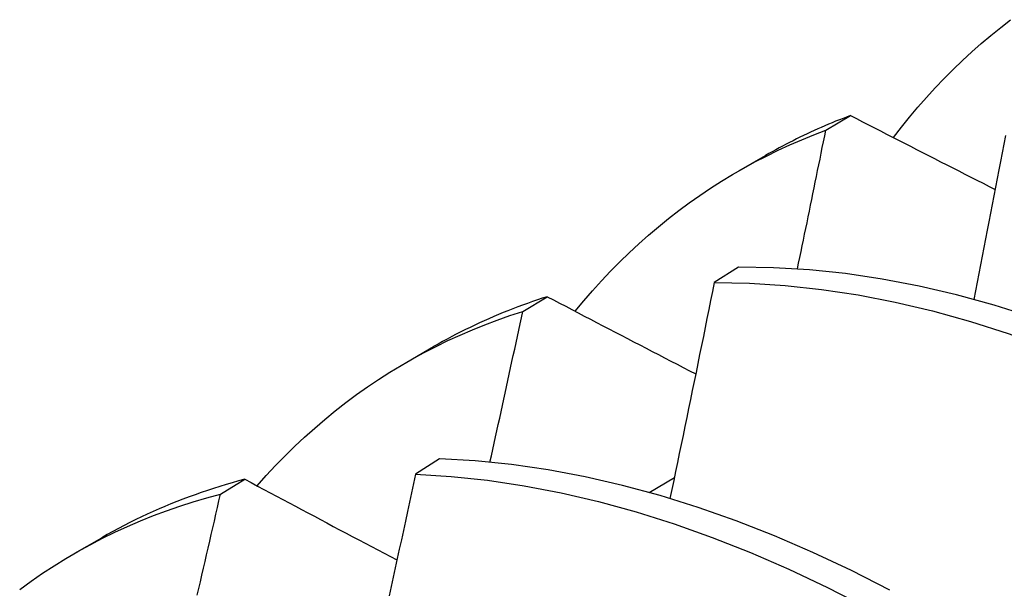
# Model space of a CAD drawing. Header units: inches. Extents: x 8.8 to 89.5, y 6.4 to 55.5.
# Tile 48 of 54: x 81.72 to 81.8232, y 30.1737 to 30.2334. Entities that reach past the tile are written whole.
import ezdxf

# ---------------------------------------------------------------- set-up
doc = ezdxf.new("R2010")
doc.units = ezdxf.units.IN
doc.header["$MEASUREMENT"] = 0
doc.layers.add('Visible Edges(ANSI)', color=7, linetype='Continuous', lineweight=25)

msp = doc.modelspace()

# ---------------------------------------------------------------- linework, layer by layer
at = {"layer": 'Visible Edges(ANSI)'}
for p, q in [((81.80447, 30.22183), (81.80704, 30.22336)), ((81.79534, 30.21755), (81.79815, 30.21917)), ((81.7953, 30.20746), (81.79277, 30.20584)), ((81.77271, 30.20283), (81.77527, 30.20437)), ((81.76054, 30.19751), (81.76335, 30.19913)), ((81.76397, 30.18738), (81.76144, 30.18575)), ((81.74102, 30.18367), (81.74357, 30.18523)), ((81.78595, 30.18383), (81.78859, 30.1854)), ((81.72574, 30.17747), (81.72856, 30.17909))]:
    msp.add_line(p, q, dxfattribs=at)
at = {"layer": 'Visible Edges(ANSI)', "flags": 128}
for points in [[(81.81155, 30.22105), (81.81239, 30.22214), (81.81325, 30.22321), (81.81413, 30.22425), (81.81503, 30.22527), (81.81594, 30.22627), (81.81687, 30.22725), (81.81782, 30.2282), (81.81878, 30.22913), (81.81976, 30.23003), (81.82076, 30.23091), (81.82177, 30.23177), (81.8228, 30.2326), (81.82384, 30.23341)], [(81.80704, 30.22336), (81.80665, 30.22321), (81.80627, 30.22306), (81.80589, 30.22291), (81.8055, 30.22276), (81.80512, 30.2226), (81.80475, 30.22245), (81.80437, 30.22228), (81.80399, 30.22212), (81.80362, 30.22196), (81.80324, 30.22179), (81.80287, 30.22162), (81.8025, 30.22144), (81.80213, 30.22127), (81.80176, 30.22109), (81.80139, 30.22091), (81.80103, 30.22072), (81.80066, 30.22054), (81.8003, 30.22035), (81.79994, 30.22016), (81.79958, 30.21997), (81.79922, 30.21977), (81.79886, 30.21957), (81.79851, 30.21937), (81.79815, 30.21917)], [(81.80704, 30.22336), (81.80767, 30.22304), (81.8083, 30.22271), (81.80893, 30.22239), (81.80956, 30.22207), (81.81019, 30.22175), (81.81082, 30.22142), (81.81145, 30.2211), (81.81208, 30.22078), (81.81271, 30.22046), (81.81334, 30.22014), (81.81397, 30.21981), (81.81461, 30.21949), (81.81524, 30.21917), (81.81587, 30.21885), (81.8165, 30.21852), (81.81714, 30.2182), (81.81777, 30.21788), (81.81841, 30.21756), (81.81904, 30.21723), (81.81968, 30.21691), (81.82031, 30.21659), (81.82095, 30.21627), (81.82158, 30.21594), (81.82222, 30.21562)], [(81.77819, 30.20284), (81.77909, 30.20392), (81.78001, 30.20498), (81.78094, 30.20602), (81.7819, 30.20703), (81.78287, 30.20801), (81.78386, 30.20897), (81.78487, 30.20991), (81.78589, 30.21082), (81.78693, 30.2117), (81.78799, 30.21256), (81.78907, 30.21339), (81.79016, 30.2142), (81.79127, 30.21498), (81.79239, 30.21574), (81.79353, 30.21647), (81.79469, 30.21717), (81.79586, 30.21785), (81.79704, 30.2185), (81.79825, 30.21912), (81.79946, 30.21972), (81.80069, 30.22029), (81.80194, 30.22083), (81.8032, 30.22134), (81.80447, 30.22183)], [(81.80149, 30.20728), (81.80162, 30.20789), (81.80174, 30.20849), (81.80187, 30.2091), (81.802, 30.20971), (81.80212, 30.21031), (81.80225, 30.21092), (81.80237, 30.21153), (81.8025, 30.21213), (81.80262, 30.21274), (81.80274, 30.21335), (81.80287, 30.21395), (81.80299, 30.21456), (81.80312, 30.21516), (81.80324, 30.21577), (81.80336, 30.21638), (81.80349, 30.21698), (81.80361, 30.21759), (81.80373, 30.21819), (81.80386, 30.2188), (81.80398, 30.21941), (81.8041, 30.22001), (81.80422, 30.22062), (81.80435, 30.22122), (81.80447, 30.22183)], [(81.82329, 30.22127), (81.82312, 30.22037), (81.82295, 30.21946), (81.82278, 30.21856), (81.82261, 30.21766), (81.82243, 30.21675), (81.82226, 30.21585), (81.82209, 30.21494), (81.82191, 30.21404), (81.82174, 30.21314), (81.82157, 30.21223), (81.82139, 30.21133), (81.82122, 30.21042), (81.82104, 30.20952), (81.82087, 30.20861), (81.82069, 30.20771), (81.82052, 30.2068), (81.82034, 30.2059), (81.82016, 30.20499), (81.81999, 30.20408)], [(81.87813, 30.1717), (81.87423, 30.17491), (81.87029, 30.17799), (81.86633, 30.18094), (81.86234, 30.18375), (81.85833, 30.18641), (81.8543, 30.18893), (81.85027, 30.1913), (81.84623, 30.19352), (81.84219, 30.19558), (81.83815, 30.19748), (81.83412, 30.19923), (81.8301, 30.20081), (81.8261, 30.20223), (81.82213, 30.20348), (81.81818, 30.20456), (81.81426, 30.20547), (81.81038, 30.20622), (81.80654, 30.20679), (81.80274, 30.20719), (81.79899, 30.20741), (81.7953, 30.20746)], [(81.79277, 30.20584), (81.79258, 30.2049), (81.79239, 30.20396), (81.7922, 30.20302), (81.79201, 30.20207), (81.79182, 30.20113), (81.79163, 30.20019), (81.79143, 30.19925), (81.79124, 30.1983), (81.79105, 30.19736), (81.79086, 30.19642), (81.79067, 30.19547), (81.79047, 30.19453), (81.79028, 30.19359), (81.79008, 30.19264), (81.78989, 30.1917), (81.78969, 30.19076), (81.7895, 30.18981), (81.7893, 30.18887), (81.78911, 30.18792), (81.78891, 30.18698), (81.78872, 30.18604), (81.78852, 30.18509), (81.78832, 30.18415), (81.78812, 30.1832)], [(81.79277, 30.20584), (81.79646, 30.20578), (81.80021, 30.20554), (81.80401, 30.20513), (81.80786, 30.20455), (81.81174, 30.20379), (81.81566, 30.20287), (81.81962, 30.20177), (81.82359, 30.20051), (81.82759, 30.19908), (81.83161, 30.19748), (81.83564, 30.19573), (81.83968, 30.19381), (81.84372, 30.19173), (81.84776, 30.18951), (81.8518, 30.18713), (81.85582, 30.1846), (81.85983, 30.18192), (81.86382, 30.1791), (81.86778, 30.17615), (81.87171, 30.17305)], [(81.77527, 30.20437), (81.77475, 30.2042), (81.77423, 30.20403), (81.77371, 30.20385), (81.77319, 30.20367), (81.77268, 30.20348), (81.77217, 30.20329), (81.77166, 30.2031), (81.77115, 30.2029), (81.77065, 30.2027), (81.77015, 30.20249), (81.76965, 30.20228), (81.76915, 30.20206), (81.76865, 30.20184), (81.76816, 30.20162), (81.76767, 30.20139), (81.76718, 30.20115), (81.76669, 30.20092), (81.76621, 30.20067), (81.76573, 30.20043), (81.76525, 30.20018), (81.76477, 30.19992), (81.7643, 30.19966), (81.76382, 30.1994), (81.76335, 30.19913)], [(81.77527, 30.20437), (81.77591, 30.20403), (81.77656, 30.20369), (81.7772, 30.20336), (81.77785, 30.20302), (81.77849, 30.20268), (81.77914, 30.20234), (81.77979, 30.20201), (81.78043, 30.20167), (81.78108, 30.20133), (81.78173, 30.201), (81.78238, 30.20066), (81.78302, 30.20032), (81.78367, 30.19998), (81.78432, 30.19965), (81.78497, 30.19931), (81.78562, 30.19897), (81.78627, 30.19863), (81.78692, 30.1983), (81.78757, 30.19796), (81.78822, 30.19762), (81.78887, 30.19728), (81.78952, 30.19694), (81.79018, 30.19661), (81.79083, 30.19627)], [(81.74485, 30.18454), (81.74581, 30.18562), (81.74679, 30.18667), (81.74779, 30.18769), (81.7488, 30.18868), (81.74983, 30.18965), (81.75089, 30.1906), (81.75196, 30.19151), (81.75304, 30.1924), (81.75415, 30.19326), (81.75527, 30.1941), (81.75641, 30.19491), (81.75757, 30.19568), (81.75875, 30.19644), (81.75994, 30.19716), (81.76114, 30.19786), (81.76237, 30.19852), (81.76361, 30.19916), (81.76486, 30.19977), (81.76613, 30.20035), (81.76742, 30.20091), (81.76872, 30.20143), (81.77003, 30.20192), (81.77136, 30.20239), (81.77271, 30.20283)], [(81.76926, 30.18703), (81.76941, 30.18769), (81.76955, 30.18834), (81.7697, 30.189), (81.76984, 30.18966), (81.76999, 30.19032), (81.77013, 30.19098), (81.77028, 30.19164), (81.77042, 30.1923), (81.77057, 30.19295), (81.77071, 30.19361), (81.77086, 30.19427), (81.771, 30.19493), (81.77114, 30.19559), (81.77129, 30.19625), (81.77143, 30.1969), (81.77157, 30.19756), (81.77171, 30.19822), (81.77186, 30.19888), (81.772, 30.19954), (81.77214, 30.2002), (81.77228, 30.20085), (81.77242, 30.20151), (81.77256, 30.20217), (81.77271, 30.20283)], [(81.81119, 30.1736), (81.80715, 30.17566), (81.80311, 30.17755), (81.79908, 30.17929), (81.79507, 30.18086), (81.79107, 30.18227), (81.78709, 30.18351), (81.78314, 30.18458), (81.77923, 30.18548), (81.77535, 30.18622), (81.77151, 30.18678), (81.76772, 30.18716), (81.76397, 30.18738)], [(81.74357, 30.18523), (81.74291, 30.18505), (81.74225, 30.18486), (81.74159, 30.18467), (81.74094, 30.18447), (81.74028, 30.18427), (81.73964, 30.18406), (81.73899, 30.18384), (81.73835, 30.18361), (81.73771, 30.18338), (81.73708, 30.18314), (81.73644, 30.1829), (81.73582, 30.18264), (81.73519, 30.18238), (81.73457, 30.18212), (81.73395, 30.18185), (81.73334, 30.18157), (81.73273, 30.18128), (81.73212, 30.18099), (81.73152, 30.18069), (81.73092, 30.18038), (81.73032, 30.18007), (81.72973, 30.17975), (81.72914, 30.17943), (81.72856, 30.17909)], [(81.74357, 30.18523), (81.74423, 30.18487), (81.74489, 30.18452), (81.74555, 30.18417), (81.74621, 30.18382), (81.74687, 30.18347), (81.74754, 30.18311), (81.7482, 30.18276), (81.74886, 30.18241), (81.74952, 30.18206), (81.75018, 30.1817), (81.75085, 30.18135), (81.75151, 30.181), (81.75217, 30.18065), (81.75284, 30.18029), (81.7535, 30.17994), (81.75417, 30.17959), (81.75483, 30.17924), (81.7555, 30.17888), (81.75617, 30.17853), (81.75683, 30.17818), (81.7575, 30.17783), (81.75817, 30.17747), (81.75883, 30.17712), (81.7595, 30.17677)], [(81.76144, 30.18575), (81.76123, 30.18477), (81.76102, 30.18379), (81.76081, 30.18281), (81.7606, 30.18183), (81.76039, 30.18085), (81.76018, 30.17987), (81.75997, 30.17889), (81.75975, 30.17791), (81.75954, 30.17693), (81.75933, 30.17595), (81.75911, 30.17497), (81.7589, 30.17399), (81.75868, 30.17301)], [(81.76144, 30.18575), (81.76519, 30.18552), (81.76899, 30.18512), (81.77283, 30.18455), (81.77671, 30.1838), (81.78063, 30.18289), (81.78458, 30.1818), (81.78856, 30.18055), (81.79256, 30.17913), (81.79657, 30.17754), (81.8006, 30.1758), (81.80464, 30.17389), (81.80868, 30.17182)], [(81.71996, 30.17368), (81.72115, 30.17454), (81.72235, 30.17537), (81.72357, 30.17616), (81.72481, 30.17693), (81.72607, 30.17766), (81.72735, 30.17836), (81.72864, 30.17904), (81.72995, 30.17968), (81.73128, 30.18029), (81.73262, 30.18087), (81.73398, 30.18141), (81.73536, 30.18193), (81.73675, 30.18241), (81.73816, 30.18286), (81.73958, 30.18328), (81.74102, 30.18367)], [(81.73857, 30.17306), (81.73874, 30.17377), (81.7389, 30.17448), (81.73906, 30.17518), (81.73923, 30.17589), (81.73939, 30.1766), (81.73956, 30.17731), (81.73972, 30.17801), (81.73988, 30.17872), (81.74004, 30.17943), (81.74021, 30.18014), (81.74037, 30.18084), (81.74053, 30.18155), (81.74069, 30.18226), (81.74085, 30.18296), (81.74102, 30.18367)]]:
    msp.add_lwpolyline(points, dxfattribs=at)

doc.saveas('drawing.dxf')
